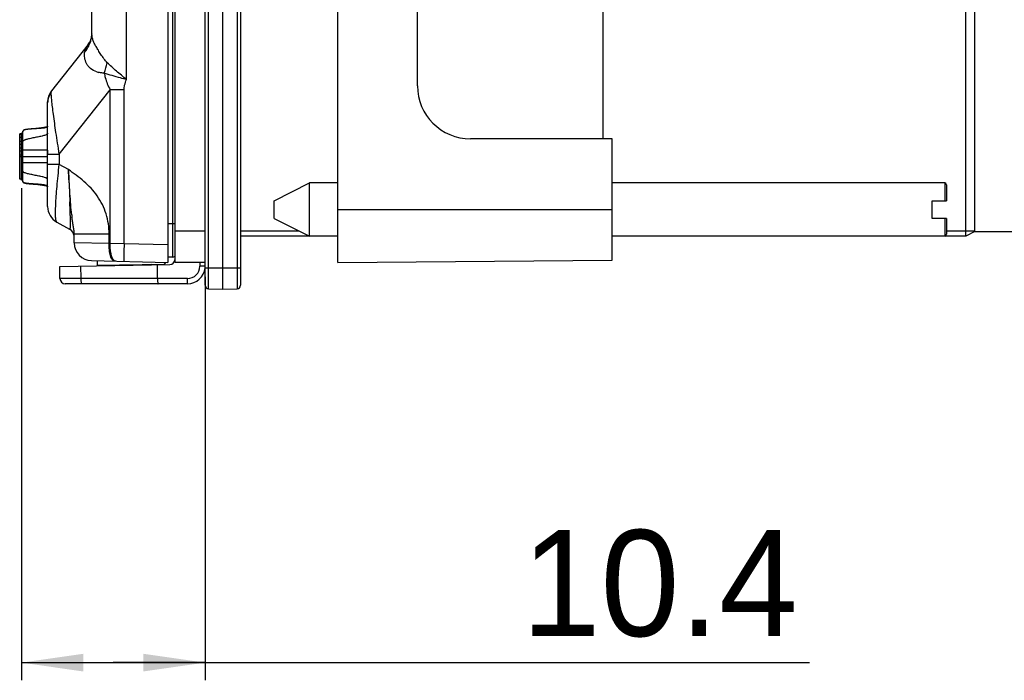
# Model space of a CAD drawing. Header units: millimetres. Extents: x 0 to 594, y 0 to 420.
# Tile 7 of 44: x 51 to 106, y 178 to 215. Entities that reach past the tile are written whole.
import ezdxf

# ---------------------------------------------------------------- set-up
doc = ezdxf.new("R2010")
doc.units = ezdxf.units.MM
doc.header["$LTSCALE"] = 32.67
doc.layers.get('0').update_dxf_attribs({"linetype": 'CONTINUOUS'})
doc.layers.add('ASSI', color=7, linetype='CONTINUOUS')
doc.styles.add('TEXTSTYLE_5', font='trium.ttf')
doc.dimstyles.new('DIMSTYLE_2', dxfattribs={"dimtxt": 6, "dimasz": 3.5, "dimexe": 1, "dimexo": 0.5, "dimgap": 1.5, "dimtad": 1, "dimdec": 1, "dimdsep": 46, "dimtxsty": 'TEXTSTYLE_5', "dimblk": '_FILLED', "dimblk1": '_FILLED', "dimblk2": '_FILLED', "dimcen": 0.09, "dimadec": 4, "dimazin": 2, "dimtp": 0.1, "dimtm": 0.1, "dimtfac": 1, "dimtdec": 1, "dimtofl": 0, "dimtmove": 0, "dimatfit": 3, "dimldrblk": '_FILLED', "dimfxl": 1, "dimtolj": 1, "dimarcsym": 0})

# ---------------------------------------------------------------- blocks, each defined once
blk = doc.blocks.new('_FILLED')
at = {"color": 0, "linetype": 'BYBLOCK'}
blk.add_solid([(0, 0), (-1, 0.143), (-1, -0.143)], dxfattribs=at)
blk = doc.blocks.new('*D1')
at = {"color": 2, "linetype": 'CONTINUOUS'}
for p, q in [((50.684, 205.617), (50.684, 177.797)), ((61.063, 200.617), (61.063, 177.797)), ((50.684, 178.797), (55.874, 178.797)), ((61.063, 178.797), (55.874, 178.797)), ((55.874, 178.797), (95.216, 178.797))]:
    blk.add_line(p, q, dxfattribs=at)
at = {"color": 2, "linetype": 'CONTINUOUS', "xscale": 3.5, "yscale": 3.5, "zscale": 3.5, "rotation": 180}
blk.add_blockref('_FILLED', (50.684, 178.797), dxfattribs=at)
at = {"color": 2, "linetype": 'CONTINUOUS', "xscale": 3.5, "yscale": 3.5, "zscale": 3.5}
blk.add_blockref('_FILLED', (61.063, 178.797), dxfattribs=at)
at = {"color": 2, "linetype": 'CONTINUOUS', "insert": (78.95, 186.297), "char_height": 6, "width": 16.26667, "attachment_point": 1, "line_spacing_factor": 0.9, "style": 'TEXTSTYLE_5'}
blk.add_mtext('10.4', dxfattribs=at)

msp = doc.modelspace()

# ---------------------------------------------------------------- linework, layer by layer
at = {"color": 7, "linetype": 'CONTINUOUS'}
for p, q in [((61.06345, 200.13112), (61.06345, 250.70313)), ((62.06345, 199.91713), (62.06345, 250.91713)), ((63.06345, 250.70313), (63.06345, 200.13112)), ((58.96345, 249.41713), (58.96345, 201.41713)), ((59.36351, 201.41799), (59.36351, 249.41453)), ((68.56345, 201.41713), (68.56345, 249.41713)), ((54.66345, 214.40705), (54.66345, 248.33037)), ((104.06029, 202.91788), (104.06029, 247.91464)), ((104.56026, 203.21786), (104.56026, 247.66466)), ((73.06345, 211.41713), (73.06345, 224.41713)), ((83.56345, 208.41713), (83.56345, 217.82112)), ((54.65714, 214.34439), (54.65003, 214.27949)), ((54.44818, 213.74459), (52.37871, 211.12455)), ((52.16345, 204.58011), (52.16345, 210.50472)), ((50.58345, 206.13013), (50.58345, 208.70413)), ((50.68445, 208.70413), (50.58345, 208.70413)), ((50.68445, 206.07673), (50.68445, 208.72797)), ((50.76299, 208.72797), (50.68445, 208.72797)), ((50.76299, 208.71668), (50.68445, 208.71668)), ((50.7574, 208.82046), (50.75643, 208.8147)), ((50.75842, 208.82565), (50.7574, 208.82046)), ((50.75946, 208.83031), (50.75842, 208.82565)), ((50.76057, 208.83466), (50.75946, 208.83031)), ((50.76167, 208.83856), (50.76057, 208.83466)), ((50.7626, 208.84155), (50.76167, 208.83856)), ((50.76293, 208.84264), (50.76219, 208.8403)), ((50.76299, 208.84273), (50.7626, 208.84155)), ((50.76315, 208.84229), (50.76288, 208.84156)), ((50.76297, 208.84268), (50.76291, 208.84247)), ((50.76299, 205.99195), (50.76299, 208.84474)), ((50.77626, 208.87189), (50.77585, 208.87154)), ((50.78494, 208.87978), (50.77602, 208.87169)), ((50.77694, 208.87251), (50.77626, 208.87189)), ((50.7851, 208.87902), (50.77637, 208.8711)), ((50.77637, 208.8711), (50.77693, 208.87155)), ((50.79125, 208.88312), (50.77778, 208.87223)), ((50.78741, 208.88216), (50.78388, 208.87854)), ((50.78515, 208.88), (50.78469, 208.87955)), ((50.78508, 208.8799), (50.78478, 208.87964)), ((50.78931, 208.8839), (50.78508, 208.8799)), ((50.7895, 208.88286), (50.7851, 208.87902)), ((50.7895, 208.88286), (50.7891, 208.88252)), ((50.79453, 208.88577), (50.79082, 208.88258)), ((50.79453, 208.88577), (50.79221, 208.88392)), ((50.96642, 208.94153), (50.9556, 208.93987)), ((50.99213, 208.94593), (50.97944, 208.94418)), ((50.99325, 208.9453), (50.98254, 208.94385)), ((51.00472, 208.94759), (50.99213, 208.94593)), ((51.00394, 208.94669), (50.99325, 208.9453)), ((51.01461, 208.94802), (51.00394, 208.94669)), ((51.0172, 208.94915), (51.00472, 208.94759)), ((51.02524, 208.9493), (51.01461, 208.94802)), ((51.02958, 208.95064), (51.0172, 208.94915)), ((51.04108, 208.95111), (51.02524, 208.9493)), ((51.04799, 208.95276), (51.02958, 208.95064)), ((51.05677, 208.95282), (51.04108, 208.95111)), ((51.06625, 208.95474), (51.04799, 208.95276)), ((51.07228, 208.95443), (51.05677, 208.95282)), ((51.08439, 208.95662), (51.06625, 208.95474)), ((51.09265, 208.95644), (51.07228, 208.95443)), ((51.10853, 208.959), (51.08439, 208.95662)), ((51.11263, 208.95832), (51.09265, 208.95644)), ((51.13269, 208.96125), (51.10853, 208.959)), ((51.13698, 208.96049), (51.11263, 208.95832)), ((51.1627, 208.96391), (51.13269, 208.96125)), ((51.17578, 208.96384), (51.13698, 208.96049)), ((51.18366, 208.96435), (51.15126, 208.9617)), ((51.19834, 208.96689), (51.1627, 208.96391)), ((51.21378, 208.96695), (51.17578, 208.96384)), ((51.22367, 208.96742), (51.18366, 208.96435)), ((51.24503, 208.97056), (51.19834, 208.96689)), ((51.26715, 208.97108), (51.21378, 208.96695)), ((51.27853, 208.97137), (51.22367, 208.96742)), ((51.31265, 208.97557), (51.24503, 208.97056)), ((51.36691, 208.97832), (51.26715, 208.97108)), ((51.40235, 208.98188), (51.31265, 208.97557)), ((51.47355, 208.98588), (51.36691, 208.97832)), ((51.45099, 208.98288), (51.39214, 208.979)), ((51.41241, 208.98258), (51.40235, 208.98188)), ((51.4174, 208.98292), (51.41241, 208.98258)), ((51.42237, 208.98327), (51.4174, 208.98292)), ((51.4273, 208.98361), (51.42237, 208.98327)), ((51.48282, 208.98749), (51.4273, 208.98361)), ((51.44418, 208.98245), (51.43374, 208.98168)), ((51.44984, 208.98309), (51.44245, 208.98232)), ((51.45851, 208.98456), (51.45151, 208.984)), ((51.47465, 208.98693), (51.4646, 208.98615)), ((51.57375, 208.99893), (51.471, 208.98662)), ((51.47197, 208.98672), (51.47177, 208.9867)), ((51.66321, 209.00975), (51.57375, 208.99893)), ((51.7027, 209.01357), (51.62978, 209.00468)), ((51.72825, 209.01774), (51.66321, 209.00975)), ((51.75672, 209.02027), (51.7027, 209.01357)), ((51.77637, 209.02376), (51.72825, 209.01774)), ((51.80698, 209.02664), (51.75672, 209.02027)), ((51.81782, 209.02907), (51.77637, 209.02376)), ((51.84309, 209.03133), (51.80698, 209.02664)), ((51.85337, 209.03372), (51.81782, 209.02907)), ((51.8782, 209.03601), (51.84309, 209.03133)), ((51.88726, 209.03828), (51.85337, 209.03372)), ((51.91204, 209.04067), (51.8782, 209.03601)), ((51.916, 209.04227), (51.88726, 209.03828)), ((51.93401, 209.04379), (51.91204, 209.04067)), ((51.93327, 209.04472), (51.916, 209.04227)), ((51.95649, 209.04812), (51.93327, 209.04472)), ((51.95594, 209.04699), (51.93401, 209.04379)), ((51.978, 209.05033), (51.95594, 209.04699)), ((51.97555, 209.051), (51.95649, 209.04812)), ((51.99091, 209.0534), (51.97555, 209.051)), ((52.00013, 209.05383), (51.978, 209.05033)), ((52.00291, 209.05533), (51.99091, 209.0534)), ((52.01466, 209.05729), (52.00291, 209.05533)), ((52.02333, 209.05877), (52.01466, 209.05729)), ((52.03185, 209.06028), (52.02333, 209.05877)), ((52.04023, 209.06181), (52.03185, 209.06028)), ((52.04574, 209.06286), (52.04023, 209.06181)), ((52.0512, 209.06392), (52.04574, 209.06286)), ((52.05661, 209.065), (52.0512, 209.06392)), ((52.06196, 209.0661), (52.05661, 209.065)), ((52.06725, 209.06723), (52.06196, 209.0661)), ((52.07248, 209.06838), (52.06725, 209.06723)), ((52.07765, 209.06956), (52.07248, 209.06838)), ((52.09509, 209.07395), (52.08525, 209.07139)), ((52.10455, 209.07667), (52.09509, 209.07395)), ((52.12846, 209.08528), (52.12226, 209.08271)), ((52.1334, 209.08649), (52.12459, 209.08257)), ((52.13241, 209.08709), (52.12846, 209.08528)), ((52.1396, 209.08993), (52.1334, 209.08649)), ((50.68445, 208.64936), (50.58345, 208.64936)), ((50.68445, 208.48506), (50.58345, 208.48506)), ((50.68445, 208.266), (50.58345, 208.266)), ((50.76299, 208.25109), (50.68445, 208.25109)), ((84.06345, 208.41713), (76.06345, 208.41713)), ((84.06345, 201.55239), (84.06345, 208.41713)), ((50.68445, 208.1017), (50.58345, 208.1017)), ((50.68445, 207.88264), (50.58345, 207.88264)), ((50.68445, 207.71834), (50.58345, 207.71834)), ((50.76299, 207.66131), (50.68445, 207.66131)), ((52.16299, 207.7684), (52.16299, 207.5539)), ((50.68445, 207.49927), (50.58345, 207.49927)), ((50.68445, 207.38974), (50.58345, 207.38974)), ((50.76299, 207.19575), (50.68445, 207.19575)), ((50.68445, 206.13013), (50.58345, 206.13013)), ((50.76299, 206.11693), (50.68445, 206.11693)), ((50.76299, 206.07673), (50.68445, 206.07673)), ((50.76218, 205.9964), (50.76304, 205.9937)), ((50.76263, 205.99581), (50.76313, 205.99444)), ((50.7627, 205.99493), (50.76299, 205.99395)), ((50.76299, 205.99482), (50.76377, 205.99291)), ((50.77535, 205.96647), (50.77552, 205.96632)), ((50.77552, 205.96632), (50.7757, 205.96617)), ((50.7757, 205.96617), (50.77631, 205.96564)), ((50.77628, 205.96478), (50.77599, 205.96503)), ((50.776, 205.96502), (50.78494, 205.95691)), ((50.77633, 205.96562), (50.77645, 205.96551)), ((50.77647, 205.9655), (50.77659, 205.96539)), ((50.77659, 205.96539), (50.77672, 205.96528)), ((50.77675, 205.96525), (50.77707, 205.96496)), ((50.77707, 205.96496), (50.77756, 205.96452)), ((50.77772, 205.96451), (50.79111, 205.95368)), ((50.77812, 205.96402), (50.77969, 205.9626)), ((50.77969, 205.9626), (50.78014, 205.96219)), ((50.78193, 205.96025), (50.78065, 205.96172)), ((50.78258, 205.95994), (50.78373, 205.95889)), ((50.78373, 205.95889), (50.78469, 205.95802)), ((50.78414, 205.95767), (50.78469, 205.95714)), ((50.78469, 205.95802), (50.78533, 205.95744)), ((50.78469, 205.95714), (50.78797, 205.95401)), ((50.78478, 205.95705), (50.78506, 205.9568)), ((50.78533, 205.95744), (50.79021, 205.95291)), ((50.78533, 205.95744), (50.78867, 205.95453)), ((50.7861, 205.95582), (50.78844, 205.95356)), ((50.78679, 205.95515), (50.78884, 205.95331)), ((50.78763, 205.9571), (50.79171, 205.95331)), ((50.78844, 205.95356), (50.79118, 205.95108)), ((50.78867, 205.95453), (50.78908, 205.95418)), ((50.78884, 205.95331), (50.78991, 205.95239)), ((50.78991, 205.95239), (50.79097, 205.9515)), ((50.79021, 205.95291), (50.79299, 205.95056)), ((50.79088, 205.95388), (50.79125, 205.95357)), ((50.79111, 205.95368), (50.79116, 205.95364)), ((50.79118, 205.95108), (50.7942, 205.94855)), ((50.79125, 205.95357), (50.7922, 205.95278)), ((50.79171, 205.95331), (50.79352, 205.95175)), ((50.7922, 205.95278), (50.79292, 205.95219)), ((50.79292, 205.95219), (50.79372, 205.95155)), ((50.79352, 205.95175), (50.79549, 205.95011)), ((50.79372, 205.95155), (50.79462, 205.95084)), ((50.79462, 205.95084), (50.79659, 205.94933)), ((50.79659, 205.94933), (50.79932, 205.94733)), ((50.79932, 205.94733), (50.79964, 205.94711)), ((50.83039, 205.92747), (50.84006, 205.92356)), ((50.83228, 205.92789), (50.83922, 205.92511)), ((50.84006, 205.92356), (50.84509, 205.92169)), ((50.84157, 205.9245), (50.84965, 205.92149)), ((64.96345, 204.91713), (66.96345, 205.91713)), ((66.96345, 202.91713), (66.96345, 205.91713)), ((50.95872, 205.89633), (50.96892, 205.89479)), ((50.96892, 205.89479), (50.97928, 205.89329)), ((50.97928, 205.89329), (50.98982, 205.89184)), ((50.98438, 205.89181), (50.9975, 205.89004)), ((50.98982, 205.89184), (51.00054, 205.89043)), ((50.9975, 205.89004), (51.01063, 205.88835)), ((51.00054, 205.89043), (51.01142, 205.88906)), ((51.01063, 205.88835), (51.02374, 205.88674)), ((51.01142, 205.88906), (51.02248, 205.88772)), ((51.02248, 205.88772), (51.03938, 205.88577)), ((51.02374, 205.88674), (51.03681, 205.8852)), ((51.03681, 205.8852), (51.04982, 205.88373)), ((51.03938, 205.88577), (51.05665, 205.88388)), ((51.04982, 205.88373), (51.06921, 205.88163)), ((51.05665, 205.88388), (51.0743, 205.88205)), ((51.06921, 205.88163), (51.08839, 205.87966)), ((51.09845, 205.87969), (51.12147, 205.87757)), ((51.11984, 205.87662), (51.14445, 205.87438)), ((51.12147, 205.87757), (51.1479, 205.87527)), ((51.14445, 205.87438), (51.17452, 205.87177)), ((51.14603, 205.87543), (51.21207, 205.86987)), ((51.1479, 205.87527), (51.17852, 205.87275)), ((51.17452, 205.87177), (51.20969, 205.86889)), ((51.17852, 205.87275), (51.21748, 205.86973)), ((51.20969, 205.86889), (51.26089, 205.86492)), ((51.21207, 205.86987), (51.2655, 205.86573)), ((51.21748, 205.86973), (51.26847, 205.86603)), ((51.26089, 205.86492), (51.34293, 205.85896)), ((51.2655, 205.86573), (51.48526, 205.84995)), ((51.26847, 205.86603), (51.45091, 205.85381)), ((51.34293, 205.85896), (51.47952, 205.84944)), ((51.4337, 205.85501), (51.44398, 205.85425)), ((51.44248, 205.85436), (51.44982, 205.8536)), ((51.44795, 205.85165), (51.47356, 205.84981)), ((51.45151, 205.85269), (51.46749, 205.85137)), ((51.4642, 205.85056), (51.47392, 205.84982)), ((51.46749, 205.85137), (51.46926, 205.85121)), ((51.471, 205.85007), (51.48205, 205.84874)), ((51.48205, 205.84874), (51.61729, 205.83251)), ((51.49022, 205.84876), (51.62184, 205.83297)), ((51.61729, 205.83251), (51.68655, 205.82409)), ((51.62184, 205.83297), (51.69063, 205.8246)), ((51.68655, 205.82409), (51.74467, 205.81691)), ((51.69063, 205.8246), (51.74785, 205.81753)), ((51.74467, 205.81691), (51.78919, 205.81129)), ((51.74785, 205.81753), (51.79531, 205.81154)), ((51.78919, 205.81129), (51.83393, 205.80553)), ((51.79531, 205.81154), (51.8338, 205.80657)), ((51.8338, 205.80657), (51.87129, 205.80161)), ((51.83393, 205.80553), (51.86364, 205.8016)), ((51.86364, 205.8016), (51.89243, 205.7977)), ((51.87129, 205.80161), (51.89995, 205.7977)), ((51.89243, 205.7977), (51.92023, 205.79382)), ((51.89995, 205.7977), (51.92749, 205.79383)), ((51.92023, 205.79382), (51.94751, 205.78989)), ((51.92749, 205.79383), (51.95462, 205.78989)), ((51.95462, 205.78989), (51.97497, 205.78682)), ((51.97497, 205.78682), (51.99538, 205.78362)), ((51.99538, 205.78362), (52.00903, 205.7814)), ((52.08292, 205.76587), (52.0953, 205.76268)), ((102.96345, 205.81713), (102.96345, 204.91713)), ((64.96345, 203.91713), (64.96345, 204.91713)), ((102.16345, 204.91713), (102.96345, 204.91713)), ((102.16345, 203.91713), (102.16345, 204.91713)), ((52.67711, 203.70633), (53.40662, 203.3003)), ((64.96345, 203.91713), (66.96345, 202.91713)), ((102.96345, 203.91713), (102.16345, 203.91713)), ((102.96345, 203.91713), (102.96345, 203.01713)), ((104.56026, 203.16786), (104.06029, 202.91788)), ((104.56026, 203.16713), (140.66345, 203.16713)), ((53.66345, 202.53007), (53.66345, 203.03056)), ((66.96345, 202.91788), (63.06345, 202.91788)), ((104.06029, 202.91788), (102.87498, 202.91788)), ((54.63727, 201.53041), (58.96345, 201.41713)), ((54.96345, 201.52187), (54.96345, 201.26422)), ((59.23256, 201.72652), (58.96345, 201.71713)), ((68.56345, 201.41713), (84.06345, 201.55239)), ((52.84622, 201.20337), (59.06875, 201.31198)), ((52.85829, 200.51189), (52.84622, 201.20337)), ((54.96345, 201.26422), (58.76348, 201.33055)), ((56.46345, 201.2904), (56.46345, 201.2665)), ((58.04035, 201.29403), (58.06468, 201.31835)), ((58.37294, 200.51189), (58.3715, 201.29981)), ((58.76348, 201.33055), (58.85144, 201.42006)), ((61.06339, 201.41799), (59.36351, 201.41799)), ((60.06339, 200.21713), (53.15825, 200.21713)), ((61.25996, 199.93115), (62.06345, 199.91713)), ((62.06345, 199.91713), (62.86694, 199.93115))]:
    msp.add_line(p, q, dxfattribs=at)
at = {"color": 9, "linetype": 'CONTINUOUS'}
for p, q in [((61.25996, 199.93115), (61.25996, 250.9031)), ((62.86694, 250.9031), (62.86694, 199.93115)), ((59.23256, 201.72652), (59.23256, 249.10773)), ((56.6111, 211.7716), (56.6111, 248.35587)), ((52.82143, 207.5539), (55.6944, 211.19121)), ((55.6944, 202.4943), (55.6944, 211.19121)), ((56.48401, 211.19121), (55.6944, 211.19121)), ((56.48401, 202.48171), (56.48401, 211.19121)), ((51.40325, 208.97922), (51.36966, 208.9771)), ((51.39223, 208.97924), (51.37712, 208.97801)), ((51.42075, 208.98272), (51.38912, 208.9806)), ((51.42177, 208.98162), (51.39223, 208.97924)), ((51.4528, 208.98485), (51.42075, 208.98272)), ((51.45151, 208.984), (51.42177, 208.98162)), ((52.16299, 207.7684), (50.76299, 207.76837)), ((50.76299, 207.41836), (52.16299, 207.41842)), ((50.76299, 207.06837), (52.16299, 207.0684)), ((52.16345, 207.5539), (52.82143, 207.5539)), ((52.82143, 207.5539), (52.82143, 206.96535)), ((52.82143, 206.96535), (52.16345, 206.96535)), ((53.33446, 206.6798), (52.82143, 206.96535)), ((102.86345, 205.91713), (102.86345, 204.91713)), ((51.40329, 205.85747), (51.36969, 205.85958)), ((51.39237, 205.85744), (51.37712, 205.85867)), ((51.42138, 205.85393), (51.38973, 205.85605)), ((51.42192, 205.85506), (51.39237, 205.85744)), ((51.45342, 205.8518), (51.42138, 205.85393)), ((51.45151, 205.85269), (51.42192, 205.85506)), ((68.56345, 204.41713), (84.06345, 204.41713)), ((102.86345, 203.91713), (102.86345, 202.91713)), ((58.96345, 203.61713), (59.36351, 203.61713)), ((59.36351, 203.21786), (61.06339, 203.21786)), ((63.06345, 203.21786), (66.36198, 203.21786)), ((102.96345, 203.21786), (104.56026, 203.21786)), ((55.63739, 203.03054), (53.66345, 203.03056)), ((55.63739, 202.49486), (55.63739, 203.03054)), ((55.63739, 202.49542), (53.66345, 202.53007)), ((55.63739, 202.49486), (55.6944, 202.4943)), ((56.48401, 202.48171), (55.6944, 202.4943)), ((58.96345, 202.41678), (56.48401, 202.48171)), ((54.05043, 200.51189), (54.04785, 201.22434)), ((60.76339, 201.41799), (60.76339, 201.21189)), ((61.06345, 201.11713), (63.06345, 201.11713)), ((60.06339, 200.51189), (52.85829, 200.51189)), ((60.06339, 200.21713), (60.06339, 200.51189))]:
    msp.add_line(p, q, dxfattribs=at)
at = {"color": 7, "linetype": 'CONTINUOUS'}
for points in [[(54.65003, 214.27949), (54.64104, 214.21969), (54.63063, 214.16469), (54.619, 214.1134)], [(54.54073, 213.88578), (54.53692, 213.87802), (54.53481, 213.87393), (54.53349, 213.87149), (54.53181, 213.8685), (54.52837, 213.86251)], [(54.619, 214.1134), (54.60639, 214.06554), (54.59333, 214.02187), (54.58036, 213.98313), (54.56773, 213.94894), (54.55613, 213.92019), (54.54694, 213.89913), (54.54073, 213.88578)], [(50.78423, 208.87896), (50.78196, 208.87649), (50.78076, 208.87511), (50.78066, 208.87498)], [(50.86257, 208.9195), (50.85586, 208.91742), (50.84878, 208.91506), (50.84197, 208.91262), (50.83555, 208.91013), (50.8295, 208.90761), (50.82381, 208.90505), (50.81856, 208.90249), (50.81373, 208.89995), (50.80929, 208.89742), (50.80526, 208.89496), (50.80163, 208.89257), (50.79836, 208.89027), (50.7954, 208.88805), (50.79272, 208.88591), (50.79032, 208.88388), (50.7882, 208.88198), (50.78631, 208.88022), (50.7851, 208.87902)], [(50.7859, 208.88058), (50.78751, 208.88212), (50.78788, 208.88248), (50.78756, 208.88223), (50.78708, 208.8818), (50.78687, 208.88161)], [(50.84829, 208.91613), (50.84173, 208.91376), (50.83521, 208.91123), (50.82879, 208.90852), (50.82259, 208.90568), (50.81661, 208.90268), (50.81086, 208.89951), (50.80544, 208.89621), (50.80024, 208.89271), (50.79535, 208.88906), (50.79112, 208.88555), (50.78741, 208.88216)], [(50.79341, 208.88478), (50.79395, 208.88523), (50.79575, 208.8867), (50.79663, 208.88739), (50.79589, 208.88682), (50.79453, 208.88577)], [(50.84542, 208.91366), (50.83913, 208.91122), (50.83306, 208.90869), (50.82719, 208.90604), (50.82153, 208.90327), (50.81625, 208.90047), (50.81133, 208.89764), (50.80675, 208.89477), (50.8026, 208.89196), (50.79879, 208.88918), (50.79536, 208.88648), (50.79453, 208.88577)], [(50.9556, 208.93987), (50.95015, 208.93899), (50.94468, 208.93809), (50.93918, 208.93715), (50.93364, 208.93617), (50.92807, 208.93516), (50.92246, 208.9341), (50.91681, 208.93299), (50.91112, 208.93183), (50.90539, 208.93061), (50.89961, 208.92933), (50.8938, 208.92799), (50.88793, 208.92657), (50.88204, 208.92507), (50.87612, 208.92348), (50.87011, 208.92178), (50.86402, 208.91996), (50.85789, 208.91802), (50.8517, 208.91593), (50.84542, 208.91366)], [(50.87471, 208.9242), (50.86813, 208.92238), (50.86153, 208.92043), (50.8549, 208.91835), (50.84829, 208.91613)], [(50.96021, 208.94135), (50.95374, 208.94034), (50.94725, 208.93929), (50.94073, 208.93821), (50.93419, 208.93707), (50.92763, 208.93589), (50.92105, 208.93466), (50.91444, 208.93338), (50.90783, 208.93203), (50.90121, 208.93062), (50.89457, 208.92913), (50.88795, 208.92757), (50.88131, 208.92593), (50.87471, 208.9242)], [(50.97944, 208.94418), (50.97306, 208.94327), (50.96021, 208.94135)], [(50.98254, 208.94385), (50.97718, 208.9431), (50.96642, 208.94153)], [(51.39214, 208.979), (51.38859, 208.97876), (51.27853, 208.97137)], [(51.62978, 209.00468), (51.52363, 208.99192), (51.51314, 208.99067), (51.5042, 208.9896), (51.49656, 208.98868), (51.49022, 208.98793)], [(52.08662, 209.07067), (52.07641, 209.06821), (52.06594, 209.06588), (52.05522, 209.06366), (52.04436, 209.06154), (52.03337, 209.0595), (52.02231, 209.05754), (52.01124, 209.05566), (52.00013, 209.05383)], [(52.08525, 209.07139), (52.08274, 209.07077), (52.0802, 209.07016), (52.07765, 209.06956)], [(52.12459, 209.08257), (52.11551, 209.07915), (52.10625, 209.07612), (52.09663, 209.07331), (52.08662, 209.07067)], [(52.12226, 209.08271), (52.12014, 209.0819), (52.11799, 209.08111), (52.11582, 209.08033), (52.11361, 209.07957), (52.11138, 209.07882), (52.10913, 209.07809), (52.10685, 209.07737), (52.10455, 209.07667)], [(52.16295, 209.12825), (52.15726, 209.1155), (52.15161, 209.10549), (52.14618, 209.09766), (52.1411, 209.0915), (52.13652, 209.0867), (52.13268, 209.08311), (52.12971, 209.08056), (52.12766, 209.0789), (52.12683, 209.07826)], [(52.14163, 209.09214), (52.14132, 209.09194), (52.13967, 209.09095), (52.13795, 209.08996), (52.13617, 209.08899), (52.13432, 209.08803), (52.13241, 209.08709)], [(50.76299, 205.99473), (50.76326, 205.98953), (50.76399, 205.98505), (50.76508, 205.98119), (50.76652, 205.97773), (50.76819, 205.97471), (50.76983, 205.97234), (50.7712, 205.97065), (50.7723, 205.96943), (50.77319, 205.9685), (50.77383, 205.96788), (50.7742, 205.96752), (50.7745, 205.96724), (50.77476, 205.967), (50.77495, 205.96683), (50.77511, 205.96669), (50.77535, 205.96647)], [(50.77756, 205.96452), (50.77771, 205.96439), (50.77812, 205.96402)], [(50.78014, 205.96219), (50.78112, 205.96128), (50.78125, 205.96117), (50.78138, 205.96105), (50.78258, 205.95994)], [(50.78062, 205.96175), (50.78134, 205.96091), (50.78251, 205.95959), (50.78413, 205.95783), (50.7861, 205.95582)], [(50.79299, 205.95056), (50.79618, 205.94804), (50.79983, 205.94536), (50.80395, 205.94257), (50.80863, 205.93965), (50.81389, 205.93665), (50.81957, 205.93369), (50.82568, 205.93077), (50.83228, 205.92789)], [(50.7942, 205.94855), (50.7975, 205.94597), (50.80112, 205.94335), (50.8049, 205.94082), (50.80877, 205.93841), (50.81279, 205.93607), (50.81697, 205.93382), (50.82129, 205.93163), (50.82577, 205.92952), (50.83039, 205.92747)], [(50.79549, 205.95011), (50.79759, 205.94844), (50.79987, 205.9467), (50.80229, 205.94495), (50.80483, 205.94319), (50.80751, 205.94142), (50.81033, 205.93966), (50.81329, 205.9379), (50.81639, 205.93614), (50.81962, 205.9344), (50.82298, 205.93268), (50.82648, 205.93098), (50.83009, 205.92931), (50.83381, 205.92768), (50.83765, 205.92607), (50.84157, 205.9245)], [(50.83922, 205.92511), (50.84648, 205.92243), (50.85409, 205.91984), (50.86195, 205.91737), (50.8621, 205.91732)], [(50.84509, 205.92169), (50.85024, 205.91989), (50.85551, 205.91814), (50.86089, 205.91645), (50.86638, 205.91481), (50.87198, 205.91323)], [(50.84965, 205.92149), (50.85376, 205.92005), (50.85787, 205.91868), (50.86202, 205.91735), (50.86619, 205.91607), (50.87039, 205.91482), (50.87462, 205.91362), (50.8789, 205.91245), (50.88323, 205.91131), (50.88762, 205.9102), (50.89205, 205.90912), (50.89653, 205.90806), (50.90105, 205.90703), (50.90562, 205.90602), (50.91024, 205.90504), (50.91489, 205.90408), (50.91959, 205.90315), (50.92434, 205.90223), (50.92912, 205.90133), (50.93395, 205.90046), (50.93882, 205.8996), (50.94373, 205.89876), (50.94869, 205.89793), (50.95872, 205.89633)], [(50.87198, 205.91323), (50.87768, 205.9117), (50.88348, 205.91021), (50.88937, 205.90877), (50.89534, 205.90738), (50.90138, 205.90603), (50.9075, 205.90473), (50.91368, 205.90346), (50.91992, 205.90224), (50.92622, 205.90105), (50.93255, 205.8999), (50.93893, 205.89879), (50.94535, 205.89771), (50.9518, 205.89666), (50.95827, 205.89563), (50.96477, 205.89464), (50.97129, 205.89367), (50.98438, 205.89181)], [(51.0743, 205.88205), (51.08027, 205.88145), (51.09845, 205.87969)], [(51.08839, 205.87966), (51.09473, 205.87903), (51.11984, 205.87662)], [(51.94751, 205.78989), (51.97486, 205.78579), (51.98853, 205.78366), (52.00227, 205.78146), (52.01604, 205.77917), (52.02972, 205.77679), (52.04335, 205.77429), (52.0568, 205.77165), (52.06999, 205.76886), (52.08292, 205.76587)], [(52.00903, 205.7814), (52.02267, 205.77908), (52.02949, 205.77788), (52.03629, 205.77666), (52.04307, 205.7754), (52.04982, 205.7741), (52.05653, 205.77277), (52.06318, 205.77139), (52.06979, 205.76997), (52.07631, 205.7685), (52.08275, 205.76697), (52.0891, 205.76539), (52.09537, 205.76372), (52.10152, 205.76199), (52.10751, 205.76018), (52.1134, 205.75826), (52.11909, 205.75625), (52.12428, 205.75425), (52.12907, 205.75222), (52.13341, 205.75019), (52.13694, 205.74836), (52.13948, 205.74693)], [(52.0953, 205.76268), (52.10717, 205.75921), (52.11887, 205.75526), (52.13022, 205.75063), (52.14066, 205.74515)], [(52.12644, 205.75873), (52.12678, 205.75847), (52.1276, 205.75783), (52.12901, 205.75671), (52.131, 205.75505), (52.13352, 205.75282), (52.1366, 205.74991), (52.14018, 205.74621), (52.14418, 205.74158), (52.14856, 205.73579), (52.15322, 205.72856), (52.15808, 205.71955), (52.16295, 205.70844)], [(52.12805, 205.7575), (52.12731, 205.75807), (52.12644, 205.75873)]]:
    msp.add_lwpolyline(points, dxfattribs=at)
at = {"color": 9, "linetype": 'CONTINUOUS'}
for centre, radius, start, end in [((53.04622, 214.40711), 1.61723, 358.489063, 359.99803), ((49.30855, 214.19847), 6.4, 341.153388, 346.587873), ((55.33236, 213.35102), 1.21833, 251.807159, 255.867439), ((50.85406, 208.81312), 0.09552, 134.974588, 138.343348), ((50.85391, 208.80576), 0.10046, 127.448163, 129.880985), ((50.97895, 208.5372), 0.40063, 105.238668, 107.957383), ((52.0573, 209.16407), 0.11112, 321.667521, 328.655518), ((52.0488, 209.16935), 0.12112, 328.612859, 330.766513), ((50.85423, 206.03131), 0.10096, 229.851846, 233.144704), ((50.97934, 206.30084), 0.40204, 252.070186, 254.783395), ((52.0575, 205.67275), 0.11088, 31.355725, 38.770265), ((52.04948, 205.66774), 0.12033, 29.697163, 31.405911), ((-1.80486, 202.9409), 55.25481, 1.550084, 1.979886), ((17.46089, 203.4693), 35.98182, 0.982229, 1.538852), ((63.74207, 205.24857), 10.28191, 186.275037, 187.047222), ((60.06339, 201.21189), 0.7, 270.000137, 359.999863)]:
    msp.add_arc(centre, radius, start, end, dxfattribs=at)
at = {"color": 7, "linetype": 'CONTINUOUS'}
for centre, radius, start, end in [((53.6619, 214.36547), 1.00187, 321.704167, 329.864886), ((53.16345, 210.50472), 1, 141.696141, 180.000017), ((76.06345, 211.41713), 3, 180, 270), ((102.86345, 205.81713), 0.1, 0, 90), ((53.16345, 204.58011), 1, 180, 240.9), ((53.16345, 202.86341), 0.5, 6.766146, 60.9), ((102.86345, 203.01713), 0.1, 270, 360), ((54.66345, 202.53007), 1, 179.999991, 268.5), ((59.06351, 201.61193), 0.3, 271, 352.38104), ((59.22559, 201.9264), 0.2, 272, 313.685664), ((60.06339, 201.21713), 1, 270, 354.444788), ((53.15825, 200.51713), 0.3, 181, 270), ((61.26345, 200.13112), 0.2, 180, 269), ((62.86345, 200.13112), 0.2, 271, 360)]:
    msp.add_arc(centre, radius, start, end, dxfattribs=at)
at = {"color": 9, "linetype": 'CONTINUOUS'}
for points, knots in [([(54.57881, 213.88369), (54.59172, 213.92286), (54.63705, 214.0795), (54.65968, 214.24274), (54.66289, 214.36447)], [0, 0, 0, 0, 0.25299174, 1, 1, 1, 1]), ([(55.53403, 212.714), (55.46199, 212.7832), (55.3399, 212.9417), (55.17839, 213.18127), (55.03258, 213.41036), (54.9068, 213.62127), (54.80146, 213.81567), (54.7215, 214.00359), (54.6723, 214.20018), (54.66345, 214.33623), (54.66345, 214.40713)], [0, 0, 0, 0, 0.15465277, 0.30760179, 0.44791616, 0.57488386, 0.68777771, 0.79004598, 0.89022968, 1, 1, 1, 1]), ([(54.44815, 213.74455), (54.45031, 213.74728), (54.43213, 213.71515), (54.42379, 213.70042), (54.38928, 213.6383), (54.35662, 213.57652), (54.32013, 213.50342), (54.28765, 213.43101), (54.26245, 213.36342), (54.25159, 213.31959), (54.24984, 213.29961)], [0, 0, 0, 0, 0.02137765, 0.10439093, 0.23232314, 0.38883706, 0.55805703, 0.72541995, 0.87702397, 1, 1, 1, 1]), ([(54.95197, 212.19359), (54.82014, 212.23694), (54.63573, 212.33408), (54.45053, 212.52143), (54.32241, 212.72112), (54.24679, 212.98673), (54.23714, 213.20094), (54.2499, 213.29968)], [0, 0, 0, 0, 0.29296093, 0.42636506, 0.55304176, 0.78982092, 1, 1, 1, 1]), ([(56.6111, 211.7716), (56.4235, 211.92913), (56.05769, 212.23538), (55.70122, 212.55294), (55.534, 212.71397)], [0, 0, 0, 0, 0.51343795, 1, 1, 1, 1]), ([(55.36543, 212.13104), (55.33689, 212.13071), (55.22579, 212.13301), (55.11494, 212.1494), (55.03488, 212.16956)], [0, 0, 0, 0, 0.25687436, 1, 1, 1, 1]), ([(56.6111, 211.7716), (56.50037, 211.79842), (56.22905, 211.86561), (55.81263, 211.98214), (55.50946, 212.07989), (55.36543, 212.13104)], [0, 0, 0, 0, 0.26352234, 0.64647367, 1, 1, 1, 1]), ([(55.36543, 212.13104), (55.3805, 212.04559), (55.45052, 211.72025), (55.57279, 211.40508), (55.6944, 211.19121)], [0, 0, 0, 0, 0.26073274, 1, 1, 1, 1]), ([(56.48401, 211.19121), (56.48401, 211.27746), (56.51479, 211.47563), (56.57343, 211.66566), (56.6111, 211.7716)], [0, 0, 0, 0, 0.43409181, 1, 1, 1, 1]), ([(52.36695, 211.02623), (52.30219, 210.94424), (52.19911, 210.75844), (52.16345, 210.54879), (52.16345, 210.44513)], [0, 0, 0, 0, 0.50197257, 1, 1, 1, 1]), ([(52.36695, 211.02623), (52.36695, 211.04834), (52.36732, 211.07758), (52.37245, 211.11024), (52.37607, 211.1212), (52.37871, 211.12455)], [0, 0, 0, 0, 0.66453601, 0.87156788, 1, 1, 1, 1]), ([(52.82154, 207.55392), (52.75719, 207.959), (52.64189, 208.70884), (52.51537, 209.60083), (52.43921, 210.20377), (52.40005, 210.55035), (52.37585, 210.81612), (52.36699, 210.9659), (52.36699, 211.02628)], [0, 0, 0, 0, 0.35123299, 0.64965323, 0.77143798, 0.87164774, 0.94828967, 1, 1, 1, 1]), ([(50.77217, 208.85914), (50.76953, 208.85481), (50.76636, 208.84867), (50.76367, 208.84233), (50.76299, 208.84065)], [0, 0, 0, 0, 0.73705546, 1, 1, 1, 1]), ([(52.16299, 208.72592), (52.16297, 208.71909), (52.16001, 208.70485), (52.14741, 208.68573), (52.12832, 208.66841), (52.09215, 208.64517), (52.03204, 208.61939), (51.94503, 208.5918), (51.84122, 208.5651), (51.72411, 208.53894), (51.59764, 208.51309), (51.4662, 208.48737), (51.33447, 208.46167), (51.20718, 208.43586), (51.08892, 208.40985), (50.98377, 208.38331), (50.90678, 208.35978), (50.85448, 208.33904), (50.80635, 208.31624), (50.7632, 208.28414), (50.76299, 208.25377)], [0, 0, 0, 0, 0.01350688, 0.02792092, 0.04460712, 0.06420441, 0.112759, 0.17344543, 0.24483454, 0.3248082, 0.41093267, 0.50030559, 0.58988596, 0.67657115, 0.75734749, 0.82959066, 0.89097352, 0.91706611, 0.93990355, 1, 1, 1, 1]), ([(50.87411, 208.92272), (50.85294, 208.91676), (50.8139, 208.90357), (50.78195, 208.87519), (50.77217, 208.85914)], [0, 0, 0, 0, 0.5392623, 1, 1, 1, 1]), ([(50.85543, 208.91832), (50.84838, 208.91603), (50.82374, 208.90718), (50.79989, 208.89403), (50.78655, 208.88069)], [0, 0, 0, 0, 0.28210763, 1, 1, 1, 1]), ([(51.38912, 208.9806), (51.28845, 208.97381), (51.14736, 208.96417), (50.97547, 208.94465), (50.90422, 208.93211), (50.87364, 208.92375)], [0, 0, 0, 0, 0.5830906, 0.81681446, 1, 1, 1, 1]), ([(51.36966, 208.9771), (51.27283, 208.97095), (51.13724, 208.96212), (50.97197, 208.94341), (50.90353, 208.93102), (50.87411, 208.92272)], [0, 0, 0, 0, 0.58322076, 0.81624544, 1, 1, 1, 1]), ([(52.08371, 209.05308), (52.04884, 209.039), (51.95961, 209.02167), (51.80515, 209.0055), (51.61446, 208.99207), (51.47608, 208.98377), (51.40325, 208.97922)], [0, 0, 0, 0, 0.16450496, 0.39340156, 0.6808189, 1, 1, 1, 1]), ([(52.14446, 209.09515), (52.14069, 209.09039), (52.12357, 209.07225), (52.10108, 209.06009), (52.08371, 209.05308)], [0, 0, 0, 0, 0.24494657, 1, 1, 1, 1]), ([(52.16279, 209.12783), (52.16216, 209.12623), (52.15968, 209.12022), (52.15683, 209.11437), (52.1545, 209.1102)], [0, 0, 0, 0, 0.26405042, 1, 1, 1, 1]), ([(52.16299, 206.11077), (52.16297, 206.1176), (52.16006, 206.13185), (52.14752, 206.15103), (52.12837, 206.16832), (52.09214, 206.19148), (52.03202, 206.21727), (51.94503, 206.2449), (51.84123, 206.27159), (51.72412, 206.29775), (51.59765, 206.3236), (51.46621, 206.34932), (51.33448, 206.37502), (51.20719, 206.40082), (51.08891, 206.42685), (50.98382, 206.4533), (50.89569, 206.48049), (50.83478, 206.50563), (50.79806, 206.52807), (50.77877, 206.54462), (50.76608, 206.56282), (50.76304, 206.57645), (50.76299, 206.58291)], [0, 0, 0, 0, 0.01348086, 0.02785458, 0.04450298, 0.06406951, 0.11250861, 0.17301501, 0.24420787, 0.32397231, 0.40986765, 0.4989996, 0.58833867, 0.67479353, 0.75535798, 0.82740444, 0.88861034, 0.93738818, 0.95690945, 0.97332817, 0.98724079, 1, 1, 1, 1]), ([(52.67711, 203.70633), (52.66701, 203.71196), (52.65028, 203.74108), (52.63533, 203.79757), (52.62278, 203.88227), (52.61435, 203.99333), (52.60977, 204.13109), (52.60918, 204.36436), (52.62036, 204.71283), (52.64882, 205.19082), (52.69254, 205.73796), (52.75042, 206.33736), (52.79639, 206.75222), (52.82143, 206.96535)], [0, 0, 0, 0, 0.01057665, 0.02841728, 0.05429782, 0.08833078, 0.13042748, 0.18027739, 0.30170842, 0.44921935, 0.61823506, 0.80372093, 1, 1, 1, 1]), ([(55.63739, 203.03054), (55.63739, 203.22267), (55.60911, 203.60681), (55.47977, 204.16847), (55.26883, 204.70116), (54.98062, 205.19226), (54.62535, 205.62948), (54.21774, 206.01117), (53.7825, 206.35439), (53.48437, 206.57209), (53.33446, 206.6798)], [0, 0, 0, 0, 0.1276949, 0.25484505, 0.38164455, 0.50697889, 0.63179975, 0.75467766, 0.87732237, 1, 1, 1, 1]), ([(53.52177, 204.12474), (53.50097, 204.31358), (53.46675, 204.71306), (53.40861, 205.56507), (53.36537, 206.2277), (53.33446, 206.6798)], [0, 0, 0, 0, 0.22245266, 0.46937981, 1, 1, 1, 1]), ([(53.3345, 206.6798), (53.34328, 206.51552), (53.37467, 205.90573), (53.4016, 205.29569), (53.41696, 204.84988)], [0, 0, 0, 0, 0.26943937, 1, 1, 1, 1]), ([(50.77217, 205.97754), (50.76953, 205.98188), (50.76636, 205.98802), (50.76367, 205.99436), (50.76299, 205.99605)], [0, 0, 0, 0, 0.73705368, 1, 1, 1, 1]), ([(50.87411, 205.91396), (50.85295, 205.91993), (50.81391, 205.93312), (50.78195, 205.9615), (50.77217, 205.97754)], [0, 0, 0, 0, 0.53926759, 1, 1, 1, 1]), ([(50.85558, 205.91832), (50.84843, 205.92064), (50.8235, 205.92959), (50.79937, 205.94296), (50.78599, 205.95656)], [0, 0, 0, 0, 0.28243022, 1, 1, 1, 1]), ([(51.03145, 205.88591), (51.01621, 205.88769), (50.96333, 205.8944), (50.91046, 205.90289), (50.87382, 205.91289)], [0, 0, 0, 0, 0.28788734, 1, 1, 1, 1]), ([(51.04643, 205.88508), (51.01439, 205.88859), (50.95656, 205.89578), (50.89919, 205.90689), (50.87411, 205.91396)], [0, 0, 0, 0, 0.55297937, 1, 1, 1, 1]), ([(51.20051, 205.86976), (51.18541, 205.87098), (51.12899, 205.87567), (51.07263, 205.88107), (51.03145, 205.88591)], [0, 0, 0, 0, 0.26760173, 1, 1, 1, 1]), ([(51.1989, 205.87132), (51.18539, 205.87235), (51.13451, 205.87637), (51.08368, 205.881), (51.04643, 205.88508)], [0, 0, 0, 0, 0.26556148, 1, 1, 1, 1]), ([(51.36969, 205.85958), (51.35505, 205.86051), (51.2981, 205.86417), (51.24117, 205.86808), (51.1989, 205.87132)], [0, 0, 0, 0, 0.25707882, 1, 1, 1, 1]), ([(51.38973, 205.85605), (51.37351, 205.85714), (51.31042, 205.86144), (51.24734, 205.866), (51.20051, 205.86976)], [0, 0, 0, 0, 0.25705073, 1, 1, 1, 1]), ([(52.0837, 205.78361), (52.04883, 205.79769), (51.95961, 205.81502), (51.80516, 205.83119), (51.61449, 205.84462), (51.47611, 205.85291), (51.40329, 205.85747)], [0, 0, 0, 0, 0.16450833, 0.39340486, 0.68081954, 1, 1, 1, 1]), ([(52.14395, 205.74218), (52.14019, 205.74686), (52.12314, 205.76468), (52.1009, 205.77667), (52.0837, 205.78361)], [0, 0, 0, 0, 0.24453303, 1, 1, 1, 1]), ([(52.16295, 205.70845), (52.16228, 205.71017), (52.15963, 205.71662), (52.15655, 205.72291), (52.15401, 205.72736)], [0, 0, 0, 0, 0.26509583, 1, 1, 1, 1]), ([(53.43742, 204.08611), (53.43932, 203.97082), (53.44133, 203.7721), (53.43921, 203.55774), (53.43412, 203.44539), (53.43156, 203.40519), (53.42863, 203.37145), (53.42522, 203.3444), (53.42169, 203.32354), (53.41739, 203.30994), (53.41369, 203.30043), (53.40815, 203.29945), (53.40665, 203.30028)], [0, 0, 0, 0, 0.43589295, 0.75130972, 0.81022408, 0.8610124, 0.90364362, 0.93810318, 0.96441376, 0.98270233, 0.99351184, 1, 1, 1, 1]), ([(53.66345, 203.03054), (53.66345, 203.10864), (53.64947, 203.26531), (53.611, 203.49925), (53.57064, 203.73959), (53.54823, 203.90312), (53.53784, 203.98711)], [0, 0, 0, 0, 0.24273103, 0.48716814, 0.73699981, 1, 1, 1, 1]), ([(55.95323, 201.49595), (55.93185, 201.49651), (55.88324, 201.51277), (55.82049, 201.57337), (55.76378, 201.66932), (55.71482, 201.79883), (55.67634, 201.95585), (55.64136, 202.19048), (55.63457, 202.37331), (55.63738, 202.49542)], [0, 0, 0, 0, 0.05795502, 0.13235676, 0.23184003, 0.35784459, 0.50624403, 0.66905128, 1, 1, 1, 1]), ([(55.87105, 201.58801), (55.83675, 201.63653), (55.77951, 201.76307), (55.70537, 202.06588), (55.69036, 202.31992), (55.69441, 202.4943)], [0, 0, 0, 0, 0.19085194, 0.43971223, 1, 1, 1, 1]), ([(56.48401, 202.48171), (56.48242, 202.42104), (56.47951, 202.29844), (56.47607, 202.11618), (56.47384, 201.94131), (56.47304, 201.80536), (56.47329, 201.70891), (56.47385, 201.64857), (56.47477, 201.59744), (56.47596, 201.55562), (56.47754, 201.52447), (56.47908, 201.50105), (56.48113, 201.49021), (56.48244, 201.48209), (56.48401, 201.48205)], [0, 0, 0, 0, 0.18194132, 0.36767565, 0.54650739, 0.70626677, 0.77523945, 0.83571587, 0.88710204, 0.92880581, 0.96043424, 0.98238374, 0.99527817, 1, 1, 1, 1]), ([(56.01025, 201.49446), (55.98577, 201.4951), (55.92888, 201.51676), (55.89008, 201.5611), (55.87105, 201.58801)], [0, 0, 0, 0, 0.42621632, 1, 1, 1, 1]), ([(61.06339, 201.21713), (61.06339, 201.21661), (61.06042, 201.21667), (61.05705, 201.21584), (61.04938, 201.2156), (61.03476, 201.21477), (61.00955, 201.21412), (60.97283, 201.21332), (60.92792, 201.21271), (60.85723, 201.21206), (60.80166, 201.21189), (60.76339, 201.21189)], [0, 0, 0, 0, 0.00513601, 0.01965058, 0.04351257, 0.07656283, 0.16904857, 0.29328532, 0.44467929, 0.61754031, 1, 1, 1, 1]), ([(54.1128, 200.21713), (54.10196, 200.21713), (54.08784, 200.2394), (54.07727, 200.26869), (54.06379, 200.32252), (54.05362, 200.40401), (54.05057, 200.47412), (54.05043, 200.51189)], [0, 0, 0, 0, 0.10512923, 0.19952721, 0.32150152, 0.63360847, 1, 1, 1, 1])]:
    msp.add_open_spline(points, degree=3, knots=knots, dxfattribs=at)
for points in [[(54.2499, 213.29968), (54.39403, 213.4704), (54.50885, 213.67151), (54.57881, 213.88369)], [(50.8048, 208.89353), (50.80066, 208.8911), (50.79664, 208.88844), (50.79283, 208.88552)], [(50.80462, 205.94326), (50.80085, 205.94549), (50.79717, 205.9479), (50.79367, 205.95053)]]:
    msp.add_open_spline(points, degree=3, dxfattribs=at)
at = {"color": 7, "linetype": 'CONTINUOUS'}
msp.add_open_spline([(58.37294, 200.51189), (58.37301, 200.47406), (58.37446, 200.40436), (58.37987, 200.32223), (58.38624, 200.26956), (58.39166, 200.24207), (58.39596, 200.22613), (58.40172, 200.21713), (58.40447, 200.21713)], degree=3, knots=[0, 0, 0, 0, 0.37890395, 0.69880307, 0.82151144, 0.91363257, 0.97241263, 1, 1, 1, 1], dxfattribs=at)
at = {"layer": 'ASSI', "color": 7, "linetype": 'CONTINUOUS'}
for p, q in [((68.56345, 205.91713), (66.96345, 205.91713)), ((102.86345, 205.91713), (84.06345, 205.91713)), ((68.56345, 202.91713), (66.96345, 202.91713)), ((102.86345, 202.91713), (84.06345, 202.91713))]:
    msp.add_line(p, q, dxfattribs=at)

# ---------------------------------------------------------------- dimensions: what is measured, and where the dimension line sits
at = {"color": 2, "linetype": 'CONTINUOUS'}
dim = msp.add_linear_dim(base=(50.68445, 178.79738), p1=(61.06345, 201.11713), p2=(50.68445, 206.11693), angle=180, dimstyle='DIMSTYLE_2', dxfattribs=at)
dim.commit()
dim.dimension.update_dxf_attribs({"geometry": '*D1', "text_midpoint": (87.42196, 178.79738), "dimtype": 160})

doc.saveas('drawing.dxf')
